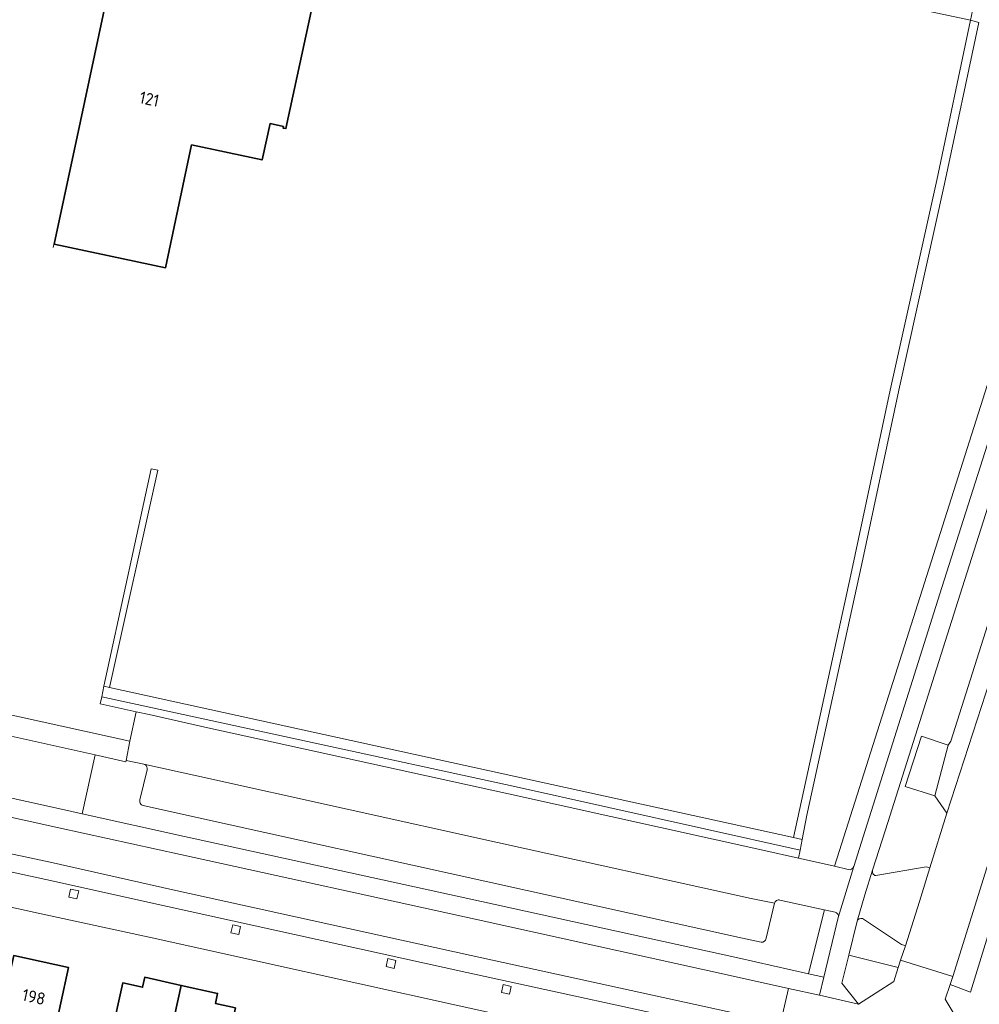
# Model space of a CAD drawing. Extents: x 150256 to 156914, y 461459 to 469481.
# Tile 59 of 256: x 153353 to 153459, y 463836 to 463946. Entities that reach past the tile are written whole.
import ezdxf
from ezdxf.enums import TextEntityAlignment as Align

# ---------------------------------------------------------------- set-up
doc = ezdxf.new("R2010")
doc.units = 0
doc.header["$LTSCALE"] = 0.75
for name, color, linetype, lineweight in [('B-RO-GR-BEPLANTING_CULTUUR_BOSPLANTSOEN-GV', 251, 'CONTINUOUS', 18), ('B-RO-GR-BEPLANTING_CULTUUR_HEESTERS-GV', 251, 'CONTINUOUS', 18), ('B-RO-GR-GROENVOORZIENING-GV', 251, 'CONTINUOUS', 18), ('B-RO-GR-HAAG-GV', 251, 'CONTINUOUS', 13), ('B-RO-IE-TERREINAFSCHEIDING_KUNSTMATIG_HEKWERK-G', 251, 'IE-TERREINAFSCHEIDING-KUNSTMATIG', 18), ('B-RO-IE-TERREINAFSCHEIDING_KUNSTMATIG_MUUR-G', 251, 'IE-TERREINAFSCHEIDING-KUNSTMATIG-DICHT', 18), ('B-RO-OG-BEBOUWING-GV', 6, 'CONTINUOUS', 35), ('B-RO-OG-BEBOUWING-T18', 1, 'CONTINUOUS', 18), ('B-RO-OG-TERREIN_CULTUURSCHEIDING-GV', 251, 'CONTINUOUS', 18), ('B-RO-VH-VERHARDING_ASFALT-GV', 251, 'CONTINUOUS', 18), ('B-RO-VH-VERHARDING_BETONSTRAATSTEEN-GV', 251, 'CONTINUOUS', 18), ('B-RO-VH-VERHARDING_TEGEL-GV', 251, 'CONTINUOUS', 18)]:
    doc.layers.add(name, color=color, linetype=linetype, lineweight=lineweight)
doc.styles.add('NLCS-ISO-M200-T18', font='NLCS-ISO.ttf', dxfattribs={"height": 360})
doc.linetypes.add('IE-TERREINAFSCHEIDING-KUNSTMATIG', pattern='A,4,[82,NLCS.SHX,S=0.75,R=90,X=0,Y=0],4,-2', length=10)
doc.linetypes.add('IE-TERREINAFSCHEIDING-KUNSTMATIG-DICHT', pattern='A,8,-1,[82,NLCS.SHX,S=0.75,R=90,X=0,Y=0],-1', length=10)

msp = doc.modelspace()

# ---------------------------------------------------------------- linework, layer by layer
at = {"layer": 'B-RO-GR-BEPLANTING_CULTUUR_BOSPLANTSOEN-GV'}
msp.add_lwpolyline([(153459.22, 463949.278), (153453.837, 463950.91), (153453.757, 463950.621), (153453.57, 463949.946), (153429.721, 463956.552), (153413.392, 463960.989), (153398, 463965.223), (153386.464, 463968.351), (153376.296, 463971.148), (153363.543, 463974.677), (153353.512, 463977.372), (153329.78, 463983.708), (153328.328, 463984.096), (153327.359, 463979.637), (153327.485, 463979.609), (153330.714, 463978.896), (153341.879, 463976.334), (153342.049, 463976.295), (153367.28, 463970.663), (153366.119, 463965.22), (153458.461, 463945.599)], close=True, dxfattribs=at)
at = {"layer": 'B-RO-GR-BEPLANTING_CULTUUR_HEESTERS-GV'}
msp.add_lwpolyline([(153341.753, 463861.492), (153357.508, 463858.008), (153359.808, 463857.5), (153361.256, 463864.049), (153353.572, 463865.762), (153343.229, 463868.052)], close=True, dxfattribs=at)
for points in [[(153366.643, 463863.022), (153364.675, 463863.422), (153364.646, 463863.293), (153361.256, 463864.049), (153359.808, 463857.5), (153371.159, 463854.995), (153404.14, 463847.776), (153432.597, 463841.508), (153440.469, 463839.761), (153442.178, 463846.732), (153442.204, 463846.841), (153437.286, 463847.94)], [(153366.205, 463859.059), (153367.007, 463862.404)], [(153435.188, 463843.252), (153433.126, 463843.721), (153404.854, 463849.946), (153371.726, 463857.302), (153366.564, 463858.435)], [(153436.685, 463847.571), (153435.754, 463843.687)]]:
    msp.add_lwpolyline(points, dxfattribs=at)
for points in [[(153367.007, 463862.404, 0.4237239), (153366.643, 463863.022)], [(153366.564, 463858.435, -0.4143664), (153366.205, 463859.059)], [(153437.286, 463847.94, 0.4143984), (153436.685, 463847.571)], [(153435.754, 463843.687, -0.4107458), (153435.188, 463843.252)]]:
    msp.add_lwpolyline(points, format="xyb", dxfattribs=at)
at = {"layer": 'B-RO-GR-GROENVOORZIENING-GV'}
for points in [[(153458.461, 463945.599), (153454.687, 463927.86), (153449.528, 463904.54), (153445.155, 463884.056), (153438.774, 463854.875), (153439.738, 463854.663), (153440.256, 463857.36), (153446.376, 463885.267), (153450.484, 463904.528), (153455.572, 463927.447), (153459.366, 463945.374)], [(153367.481, 463895.82), (153362.222, 463871.668), (153362.835, 463871.534), (153368.211, 463895.656)], [(153438.774, 463854.875), (153362.835, 463871.534), (153362.222, 463871.668), (153361.967, 463870.496), (153407.655, 463860.593), (153439.511, 463853.485), (153439.738, 463854.663)], [(153358.327, 463848.25), (153359.227, 463848.059), (153359.416, 463848.953), (153358.517, 463849.145)], [(153376.327, 463844.3), (153377.201, 463844.103), (153377.4, 463844.987), (153376.527, 463845.184)], [(153393.56, 463840.544), (153394.434, 463840.347), (153394.633, 463841.231), (153393.76, 463841.428)], [(153406.362, 463837.668), (153407.236, 463837.471), (153407.435, 463838.355), (153406.562, 463838.552)]]:
    msp.add_lwpolyline(points, close=True, dxfattribs=at)
at = {"layer": 'B-RO-GR-HAAG-GV'}
for points in [[(153439.738, 463854.663), (153440.256, 463857.36), (153446.376, 463885.267), (153450.484, 463904.528), (153455.572, 463927.447), (153459.366, 463945.374), (153458.461, 463945.599), (153454.687, 463927.86), (153449.528, 463904.54), (153445.155, 463884.056), (153438.774, 463854.875)], [(153362.835, 463871.534), (153368.211, 463895.656), (153367.481, 463895.82), (153362.222, 463871.668)], [(153361.967, 463870.496), (153407.655, 463860.593), (153439.511, 463853.485), (153439.738, 463854.663), (153438.774, 463854.875), (153362.835, 463871.534), (153362.222, 463871.668)]]:
    msp.add_lwpolyline(points, close=True, dxfattribs=at)
at = {"layer": 'B-RO-IE-TERREINAFSCHEIDING_KUNSTMATIG_HEKWERK-G'}
for points in [[(153458.461, 463945.599), (153366.119, 463965.22)], [(153438.774, 463854.875), (153445.155, 463884.056), (153449.528, 463904.54), (153454.687, 463927.86), (153458.461, 463945.599)]]:
    msp.add_lwpolyline(points, dxfattribs=at)
at = {"layer": 'B-RO-IE-TERREINAFSCHEIDING_KUNSTMATIG_MUUR-G'}
msp.add_lwpolyline([(153356.597, 463920.367), (153359.603, 463934.395)], dxfattribs=at)
at = {"layer": 'B-RO-OG-BEBOUWING-GV'}
for points in [[(153364.184, 463955.776), (153359.603, 463934.395), (153356.706, 463920.755), (153369.063, 463918.13), (153371.96, 463931.77), (153379.782, 463930.109), (153380.661, 463934.129), (153382.151, 463933.803), (153382.117, 463933.645), (153382.428, 463933.584), (153386.179, 463951.051), (153379.306, 463952.527), (153378.915, 463952.611), (153364.575, 463955.692)], [(153352.957, 463833.386), (153356.578, 463832.597), (153358.286, 463840.435), (153352.196, 463841.762), (153350.428, 463833.937), (153350.642, 463833.891), (153350.042, 463831.169), (153352.357, 463830.66)], [(153368.821, 463829.519), (153370.799, 463838.464), (153366.754, 463839.358), (153366.508, 463838.248), (153364.303, 463838.736), (153363.012, 463832.896), (153361.351, 463833.263), (153360.79, 463830.727), (153365.037, 463829.788), (153365.157, 463830.329)], [(153370.799, 463838.464), (153368.821, 463829.519), (153368.86, 463829.51), (153368.425, 463827.544), (153375.671, 463825.942), (153376.552, 463829.93), (153375.528, 463830.157), (153376.812, 463835.966), (153374.597, 463836.456), (153374.844, 463837.569)]]:
    msp.add_lwpolyline(points, close=True, dxfattribs=at)
at = {"layer": 'B-RO-OG-TERREIN_CULTUURSCHEIDING-GV'}
for points in [[(153459.476, 463950.459), (153459.22, 463949.278), (153458.461, 463945.599), (153459.366, 463945.374), (153455.572, 463927.447), (153450.484, 463904.528), (153446.376, 463885.267), (153440.256, 463857.36), (153439.738, 463854.663), (153439.511, 463853.485), (153439.341, 463852.597), (153439.539, 463852.553), (153443.336, 463851.681), (153443.387, 463851.822), (153453.334, 463883.153), (153465.566, 463921.607), (153470.837, 463938.01), (153472.881, 463944.524)], [(153481.232, 463937.281), (153475.625, 463938.909), (153474.84, 463936.771), (153468.654, 463917.595), (153457.298, 463881.89), (153449.004, 463855.736), (153447.561, 463851.243)], [(153455.805, 463857.567), (153454.471, 463859.522), (153451.196, 463860.536), (153453.002, 463866.123), (153455.959, 463865.131), (153456.264, 463865.566), (153461.055, 463880.764), (153473.362, 463919.798), (153475.803, 463927.265), (153478.785, 463932.083), (153481.306, 463936.039), (153481.538, 463936.686)], [(153486.839, 463935.193), (153480.992, 463917.399), (153468.698, 463878.477), (153458.544, 463846.055), (153456.491, 463839.437)], [(153456.491, 463839.437), (153456.188, 463838.562), (153458.458, 463837.719), (153460.809, 463845.413), (153471.056, 463877.723), (153482.915, 463914.942)], [(153447.918, 463850.647), (153453.522, 463851.613), (153453.926, 463851.503), (153455.805, 463857.567)], [(153445.84, 463845.579), (153444.924, 463841.809), (153450.42, 463840.455)], [(153450.42, 463840.455), (153450.686, 463841.255), (153451.217, 463842.846), (153451.141, 463842.878), (153450.785, 463843.014), (153446.441, 463845.881)]]:
    msp.add_lwpolyline(points, dxfattribs=at)
msp.add_lwpolyline([(153365.792, 463868.847), (153367.244, 463868.517), (153373.761, 463867.068), (153407.154, 463859.718), (153435.399, 463853.477), (153439.341, 463852.597), (153439.511, 463853.485), (153407.655, 463860.593), (153361.967, 463870.496), (153361.799, 463869.733)], close=True, dxfattribs=at)
for points in [[(153447.561, 463851.243, 0.441619), (153447.918, 463850.647)], [(153446.441, 463845.881, 0.4129), (153445.84, 463845.579)]]:
    msp.add_lwpolyline(points, format="xyb", dxfattribs=at)
at = {"layer": 'B-RO-VH-VERHARDING_ASFALT-GV'}
for points in [[(153453.926, 463851.503), (153452.776, 463847.758), (153451.217, 463842.846), (153450.686, 463841.255), (153456.491, 463839.437), (153458.544, 463846.055), (153468.698, 463878.477), (153480.992, 463917.399), (153486.839, 463935.193), (153488.005, 463938.909), (153488.148, 463939.367), (153482.941, 463940.962), (153482.795, 463940.444), (153481.538, 463936.686), (153481.306, 463936.039), (153455.805, 463857.567)], [(153454.471, 463859.522), (153455.805, 463857.567), (153481.306, 463936.039), (153478.785, 463932.083), (153475.803, 463927.265), (153473.362, 463919.798), (153461.055, 463880.764), (153456.264, 463865.566), (153455.959, 463865.131)], [(153345.292, 463858.576), (153344.792, 463856.39), (153344.42, 463854.66), (153356.259, 463852.123), (153369.862, 463849.058), (153403.005, 463841.764), (153431.428, 463835.549), (153437.344, 463834.282), (153438.238, 463838.133), (153432.099, 463839.494), (153403.762, 463845.74), (153370.715, 463852.996), (153357.221, 463855.955)]]:
    msp.add_lwpolyline(points, close=True, dxfattribs=at)
msp.add_lwpolyline([(153343.48, 463852.87), (153355.757, 463850.207), (153369.277, 463847.223), (153402.519, 463839.909), (153431.053, 463833.665), (153435.386, 463832.698), (153437.759, 463834.176), (153437.344, 463834.282), (153431.428, 463835.549), (153403.005, 463841.764), (153369.862, 463849.058), (153356.259, 463852.123), (153344.42, 463854.66), (153342.968, 463854.994)], dxfattribs=at)
at = {"layer": 'B-RO-VH-VERHARDING_BETONSTRAATSTEEN-GV'}
for points in [[(153365.792, 463868.847), (153365.086, 463865.587), (153364.675, 463863.422), (153366.643, 463863.022), (153372.526, 463861.714), (153405.909, 463854.332), (153434.077, 463848.098), (153436.685, 463847.571)], [(153444.869, 463851.317), (153443.336, 463851.681), (153439.539, 463852.553), (153439.341, 463852.597), (153435.399, 463853.477), (153407.154, 463859.718), (153373.761, 463867.068), (153367.244, 463868.517), (153365.792, 463868.847)], [(153435.754, 463843.687), (153436.685, 463847.571), (153434.077, 463848.098), (153405.909, 463854.332), (153372.526, 463861.714), (153366.643, 463863.022)], [(153367.007, 463862.404), (153366.205, 463859.059)], [(153366.564, 463858.435), (153371.726, 463857.302), (153404.854, 463849.946), (153433.126, 463843.721), (153435.188, 463843.252)], [(153443.762, 463846.009), (153445.482, 463851.645)], [(153447.561, 463851.243), (153446.719, 463848.502), (153445.84, 463845.579)], [(153451.217, 463842.846), (153452.776, 463847.758), (153453.926, 463851.503), (153453.522, 463851.613), (153447.918, 463850.647)], [(153437.286, 463847.94), (153442.204, 463846.841), (153443.397, 463846.592)], [(153446.441, 463845.881), (153450.785, 463843.014), (153451.141, 463842.878), (153451.217, 463842.846)]]:
    msp.add_lwpolyline(points, dxfattribs=at)
for points in [[(153366.643, 463863.022, -0.4237239), (153367.007, 463862.404)], [(153366.205, 463859.059, 0.4143664), (153366.564, 463858.435)], [(153445.482, 463851.645, -0.4008791), (153444.869, 463851.317)], [(153447.918, 463850.647, -0.441619), (153447.561, 463851.243)], [(153436.685, 463847.571, -0.4143984), (153437.286, 463847.94)], [(153443.397, 463846.592, -0.4513796), (153443.762, 463846.009)], [(153445.84, 463845.579, -0.4129), (153446.441, 463845.881)], [(153435.188, 463843.252, 0.4107458), (153435.754, 463843.687)]]:
    msp.add_lwpolyline(points, format="xyb", dxfattribs=at)
msp.add_lwpolyline([(153461.321, 463828.763), (153461.735, 463828.652), (153462.688, 463832.482), (153459.051, 463833.324), (153457.586, 463833.658), (153455.64, 463836.921), (153456.188, 463838.562), (153456.491, 463839.437), (153450.686, 463841.255), (153450.42, 463840.455), (153449.934, 463838.894), (153446.018, 463836.369), (153441.661, 463837.376), (153438.238, 463838.133), (153437.344, 463834.282), (153437.759, 463834.176), (153443.906, 463832.748), (153446.62, 463827.967), (153446.061, 463825.91), (153444.975, 463821.915), (153449.032, 463820.797), (153450.331, 463825.544), (153450.739, 463827.036), (153455.666, 463830.08)], close=True, dxfattribs=at)
at = {"layer": 'B-RO-VH-VERHARDING_TEGEL-GV'}
for points in [[(153472.881, 463944.524), (153470.837, 463938.01), (153465.566, 463921.607), (153453.334, 463883.153), (153443.387, 463851.822), (153443.336, 463851.681), (153444.869, 463851.317)], [(153445.482, 463851.645), (153446.962, 463856.371), (153455.266, 463882.627), (153467.517, 463921.097), (153472.772, 463937.436), (153474.64, 463943.346)], [(153482.915, 463914.942), (153471.056, 463877.723), (153460.809, 463845.413), (153458.458, 463837.719), (153456.188, 463838.562), (153455.64, 463836.921), (153457.586, 463833.658), (153459.051, 463833.324), (153459.721, 463835.483)], [(153222.604, 463874.697), (153229.169, 463873.352), (153264.795, 463866.078), (153290.967, 463860.495), (153322.268, 463853.653), (153354.902, 463846.475), (153367.573, 463843.734), (153401.659, 463836.197), (153430.389, 463829.866), (153435.87, 463828.644), (153438.147, 463828.062), (153446.061, 463825.91), (153446.62, 463827.967), (153443.906, 463832.748), (153437.759, 463834.176)], [(153345.292, 463858.576), (153357.221, 463855.955), (153370.715, 463852.996), (153403.762, 463845.74), (153432.099, 463839.494), (153438.238, 463838.133), (153441.661, 463837.376), (153442.151, 463839.387), (153440.469, 463839.761), (153432.597, 463841.508), (153404.14, 463847.776), (153371.159, 463854.995), (153359.808, 463857.5), (153357.508, 463858.008), (153341.753, 463861.492)], [(153437.759, 463834.176), (153435.386, 463832.698), (153431.053, 463833.665), (153402.519, 463839.909), (153369.277, 463847.223), (153355.757, 463850.207), (153343.48, 463852.87)], [(153443.397, 463846.592), (153442.204, 463846.841), (153442.178, 463846.732), (153440.469, 463839.761)], [(153440.469, 463839.761), (153442.151, 463839.387), (153443.762, 463846.009)]]:
    msp.add_lwpolyline(points, dxfattribs=at)
for points in [[(153442.151, 463839.387), (153441.661, 463837.376), (153446.018, 463836.369), (153444.165, 463838.713), (153444.924, 463841.809), (153445.84, 463845.579), (153446.719, 463848.502), (153447.561, 463851.243), (153449.004, 463855.736), (153457.298, 463881.89), (153468.654, 463917.595), (153474.84, 463936.771), (153473.769, 463937.109), (153472.772, 463937.436), (153467.517, 463921.097), (153455.266, 463882.627), (153446.962, 463856.371), (153445.482, 463851.645), (153443.762, 463846.009)], [(153344.285, 463886.177), (153344.167, 463885.587), (153342.117, 463876.093), (153338.977, 463862.089), (153341.753, 463861.492), (153343.229, 463868.052), (153353.572, 463865.762), (153361.256, 463864.049), (153364.646, 463863.293), (153364.675, 463863.422), (153365.086, 463865.587), (153352.858, 463868.262), (153345.931, 463869.784), (153343.739, 463870.266), (153345.346, 463877.367), (153347, 463885.607)], [(153454.471, 463859.522), (153455.959, 463865.131), (153453.002, 463866.123), (153451.196, 463860.536)], [(153358.327, 463848.25), (153358.517, 463849.145), (153359.416, 463848.953), (153359.227, 463848.059)], [(153376.327, 463844.3), (153376.527, 463845.184), (153377.4, 463844.987), (153377.201, 463844.103)], [(153393.56, 463840.544), (153393.76, 463841.428), (153394.633, 463841.231), (153394.434, 463840.347)], [(153444.924, 463841.809), (153444.165, 463838.713), (153446.018, 463836.369), (153449.934, 463838.894), (153450.42, 463840.455)], [(153406.362, 463837.668), (153406.562, 463838.552), (153407.435, 463838.355), (153407.236, 463837.471)]]:
    msp.add_lwpolyline(points, close=True, dxfattribs=at)
for points in [[(153444.869, 463851.317, 0.4008791), (153445.482, 463851.645)], [(153443.762, 463846.009, 0.4513796), (153443.397, 463846.592)]]:
    msp.add_lwpolyline(points, format="xyb", dxfattribs=at)

# ---------------------------------------------------------------- texts
at = {"layer": 'B-RO-OG-BEBOUWING-T18', "style": 'NLCS-ISO-M200-T18'}
for s, rotation, p in [('121', 348, (153367.259, 463936.858)), ('198', 347.7, (153354.43, 463837.181))]:
    msp.add_text(s, height=1.35, rotation=rotation, dxfattribs=at).set_placement(p, align=Align.MIDDLE)

doc.saveas('drawing.dxf')
